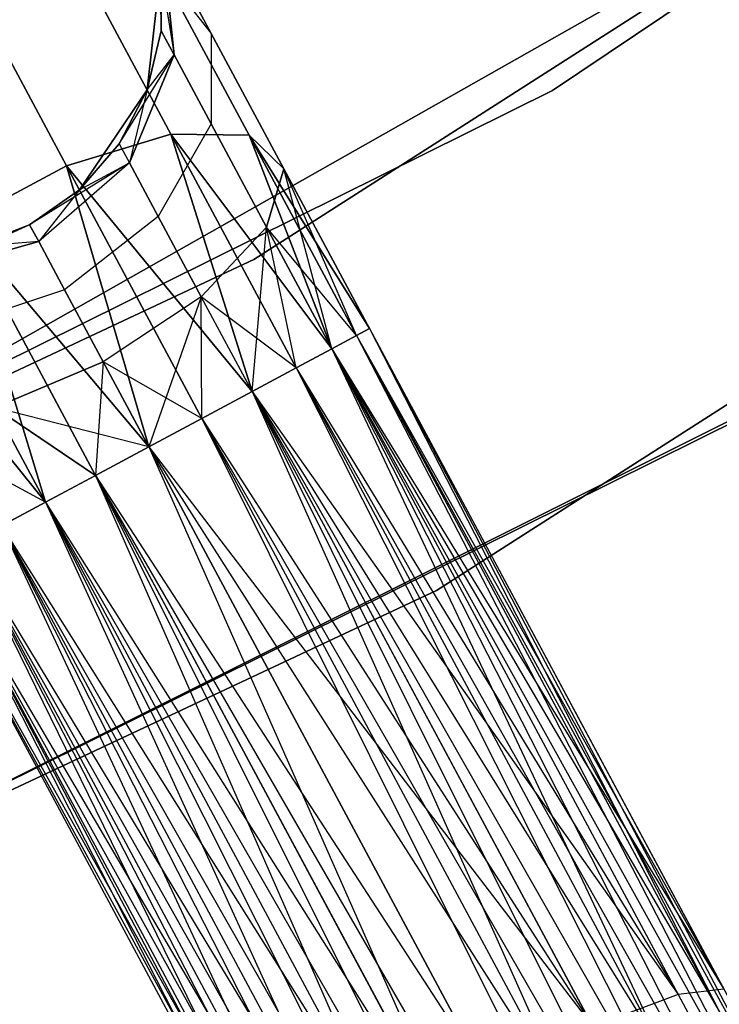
# Model space of a CAD drawing. Extents: x -91 to 91, y -91 to 262.
# Tile 191 of 256: x 29.02 to 31.79, y -57.24 to -53.34. Entities that reach past the tile are written whole.
import ezdxf

# ---------------------------------------------------------------- set-up
doc = ezdxf.new("R2010")
doc.units = 0
doc.header["$LTSCALE"] = 25.4
doc.layers.get('0').update_dxf_attribs({"linetype": 'CONTINUOUS'})

# ---------------------------------------------------------------- blocks, each defined once
blk = doc.blocks.new('ETE0_STL_1')
at = {"color": 0}
for p, q in [((31.1315, -53.6174, 159.5), (37.8636, -49.0953, 159.5)), ((37.8636, -49.0953, 169), (31.1315, -53.6174, 169)), ((37.8636, -49.0953, 169), (31.1315, -53.6174, 169)), ((31.1315, -53.6174, 159.5), (37.8636, -49.0953, 159.5)), ((36.7773, -49.9143, 330.5076), (29.9475, -54.2876, 330.5076)), ((29.9475, -54.2876, 321.0076), (36.7773, -49.9143, 321.0076)), ((29.9475, -54.2876, 321.0076), (36.7773, -49.9143, 321.0076)), ((36.7773, -49.9143, 330.5076), (29.9475, -54.2876, 330.5076)), ((30.672, -55.601, 330.5076), (37.667, -51.1219, 330.5076)), ((37.667, -51.1219, 321.0076), (30.672, -55.601, 321.0076)), ((30.672, -55.601, 330.5076), (37.667, -51.1219, 330.5076)), ((37.667, -51.1219, 321.0076), (30.672, -55.601, 321.0076)), ((26.9473, -55.7821, 327.5076), (33.9978, -51.7876, 327.5076)), ((33.9978, -51.7876, 328.5076), (26.9473, -55.7821, 328.5076)), ((26.9473, -55.7821, 327.5076), (33.9978, -51.7876, 327.5076)), ((33.9978, -51.7876, 328.5076), (26.9473, -55.7821, 328.5076)), ((29.1965, -53.0052, 320.0641), (29.6179, -53.791, 319.4683)), ((29.1965, -53.0052, 320.0641), (29.6179, -53.791, 319.4683)), ((29.6179, -53.791, 170.5469), (29.1965, -53.0052, 169.9511)), ((29.6179, -53.791, 170.5469), (29.1965, -53.0052, 169.9511)), ((29.5791, -53.3805, 168.0076), (29.5848, -53.0319, 168.7269)), ((29.5791, -53.3805, 168.0076), (29.5848, -53.0319, 168.7269)), ((29.6306, -53.4765, 321.4596), (29.5848, -53.0319, 321.2884)), ((29.5848, -53.0319, 321.2884), (29.7773, -53.391, 320.6786)), ((29.5848, -53.0319, 321.2884), (29.7773, -53.391, 320.6786)), ((29.6306, -53.4765, 321.4596), (29.5848, -53.0319, 321.2884)), ((29.5848, -53.0319, 168.7269), (29.6306, -53.4765, 168.5556)), ((29.7773, -53.391, 169.3366), (29.5848, -53.0319, 168.7269)), ((29.7773, -53.391, 169.3366), (29.5848, -53.0319, 168.7269)), ((29.5848, -53.0319, 168.7269), (29.6306, -53.4765, 168.5556)), ((28.7486, -53.0669, 319.9068), (29.2042, -53.9163, 319.2628)), ((28.7486, -53.0669, 319.9068), (29.2042, -53.9163, 319.2628)), ((29.2042, -53.9163, 170.7524), (28.7486, -53.0669, 170.1084)), ((29.2042, -53.9163, 170.7524), (28.7486, -53.0669, 170.1084)), ((29.5235, -53.615, 327.5076), (29.577, -53.1394, 327.5076)), ((29.577, -53.1394, 163.5076), (29.5235, -53.615, 163.5076)), ((29.5235, -53.615, 327.5076), (29.577, -53.1394, 327.5076)), ((29.577, -53.1394, 163.5076), (29.5235, -53.615, 163.5076)), ((29.5677, -53.1222, 320.3427), (29.9287, -53.7954, 319.8322)), ((29.5677, -53.1222, 320.3427), (29.9287, -53.7954, 319.8322)), ((29.5677, -53.1222, 320.3427), (29.7773, -53.391, 320.6786)), ((29.5677, -53.1222, 320.3427), (29.7773, -53.391, 320.6786)), ((29.5677, -53.1222, 169.6726), (29.7773, -53.391, 169.3366)), ((29.9287, -53.7954, 170.183), (29.5677, -53.1222, 169.6726)), ((29.9287, -53.7954, 170.183), (29.5677, -53.1222, 169.6726)), ((29.5677, -53.1222, 169.6726), (29.7773, -53.391, 169.3366)), ((29.5791, -53.3805, 322.0076), (29.577, -53.1394, 327.5076)), ((29.5791, -53.3805, 322.0076), (29.577, -53.1394, 322.0076)), ((29.5791, -53.3805, 322.0076), (29.577, -53.1394, 327.5076)), ((29.577, -53.1394, 322.0076), (29.6306, -53.4765, 321.4596)), ((29.5791, -53.3805, 322.0076), (29.577, -53.1394, 322.0076)), ((29.577, -53.1394, 322.0076), (29.6306, -53.4765, 321.4596)), ((29.5791, -53.3805, 168.0076), (29.577, -53.1394, 168.0076)), ((29.577, -53.1394, 163.5076), (29.5791, -53.3805, 168.0076)), ((29.5791, -53.3805, 168.0076), (29.577, -53.1394, 168.0076)), ((29.577, -53.1394, 163.5076), (29.5791, -53.3805, 168.0076)), ((29.5235, -53.615, 322.0076), (29.5791, -53.3805, 322.0076)), ((29.5791, -53.3805, 322.0076), (29.5235, -53.615, 327.5076)), ((29.5791, -53.3805, 322.0076), (29.5235, -53.615, 327.5076)), ((29.5235, -53.615, 322.0076), (29.5791, -53.3805, 322.0076)), ((29.5235, -53.615, 168.0076), (29.5791, -53.3805, 168.0076)), ((29.5791, -53.3805, 168.0076), (29.5235, -53.615, 163.5076)), ((29.5791, -53.3805, 168.0076), (29.5235, -53.615, 163.5076)), ((29.5235, -53.615, 168.0076), (29.5791, -53.3805, 168.0076)), ((29.5791, -53.3805, 322.0076), (29.6306, -53.4765, 321.4596)), ((29.5791, -53.3805, 322.0076), (29.6306, -53.4765, 321.4596)), ((29.6306, -53.4765, 168.5556), (29.5791, -53.3805, 168.0076)), ((29.6306, -53.4765, 168.5556), (29.5791, -53.3805, 168.0076)), ((29.7773, -53.391, 320.6786), (30.0655, -53.9283, 320.2712)), ((29.7773, -53.391, 320.6786), (30.0655, -53.9283, 320.2712)), ((29.7773, -53.391, 320.6786), (29.7773, -53.7501, 320.9951)), ((29.7773, -53.391, 320.6786), (29.7773, -53.7501, 320.9951)), ((29.7773, -53.391, 169.3366), (29.7773, -53.7501, 169.0201)), ((30.0655, -53.9283, 169.744), (29.7773, -53.391, 169.3366)), ((30.0655, -53.9283, 169.744), (29.7773, -53.391, 169.3366)), ((29.7773, -53.391, 169.3366), (29.7773, -53.7501, 169.0201)), ((29.4134, -53.8295, 168.0076), (29.6306, -53.4765, 168.5556)), ((29.4134, -53.8295, 168.0076), (29.6306, -53.4765, 168.5556)), ((29.6306, -53.4765, 321.4596), (29.4535, -53.9043, 321.5811)), ((29.6306, -53.4765, 321.4596), (29.4535, -53.9043, 321.5811)), ((29.4535, -53.9043, 168.4341), (29.6306, -53.4765, 168.5556)), ((29.4535, -53.9043, 168.4341), (29.6306, -53.4765, 168.5556)), ((29.5235, -53.615, 322.0076), (29.6306, -53.4765, 321.4596)), ((29.5235, -53.615, 322.0076), (29.6306, -53.4765, 321.4596)), ((29.5235, -53.615, 168.0076), (29.6306, -53.4765, 168.5556)), ((29.5235, -53.615, 168.0076), (29.6306, -53.4765, 168.5556)), ((29.6306, -53.4765, 321.4596), (29.7773, -53.7501, 320.9951)), ((29.6306, -53.4765, 321.4596), (29.7773, -53.7501, 320.9951)), ((29.7773, -53.7501, 169.0201), (29.6306, -53.4765, 168.5556)), ((29.7773, -53.7501, 169.0201), (29.6306, -53.4765, 168.5556)), ((23.8667, -57.2222, 159.5), (31.1315, -53.6174, 159.5)), ((31.1315, -53.6174, 169), (23.8667, -57.2222, 169)), ((31.1315, -53.6174, 169), (23.8667, -57.2222, 169)), ((23.8667, -57.2222, 159.5), (31.1315, -53.6174, 159.5)), ((29.2552, -54.0114, 327.5076), (29.5235, -53.615, 327.5076)), ((29.5235, -53.615, 163.5076), (29.2552, -54.0114, 163.5076)), ((29.2552, -54.0114, 327.5076), (29.5235, -53.615, 327.5076)), ((29.5235, -53.615, 163.5076), (29.2552, -54.0114, 163.5076)), ((29.4134, -53.8295, 322.0076), (29.5235, -53.615, 327.5076)), ((29.4134, -53.8295, 322.0076), (29.5235, -53.615, 322.0076)), ((29.4134, -53.8295, 322.0076), (29.5235, -53.615, 327.5076)), ((29.4134, -53.8295, 322.0076), (29.5235, -53.615, 322.0076)), ((29.4134, -53.8295, 168.0076), (29.5235, -53.615, 168.0076)), ((29.5235, -53.615, 163.5076), (29.4134, -53.8295, 168.0076)), ((29.4134, -53.8295, 168.0076), (29.5235, -53.615, 168.0076)), ((29.5235, -53.615, 163.5076), (29.4134, -53.8295, 168.0076)), ((29.5235, -53.615, 322.0076), (29.4535, -53.9043, 321.5811)), ((29.5235, -53.615, 322.0076), (29.4535, -53.9043, 321.5811)), ((29.5235, -53.615, 322.0076), (29.5235, -53.615, 327.5076)), ((29.5235, -53.615, 322.0076), (29.5235, -53.615, 327.5076)), ((29.5235, -53.615, 168.0076), (29.5235, -53.615, 163.5076)), ((29.5235, -53.615, 168.0076), (29.5235, -53.615, 163.5076)), ((31.1315, -53.6174, 169), (31.1315, -53.6174, 159.5)), ((31.1315, -53.6174, 169), (31.1315, -53.6174, 159.5)), ((29.7773, -53.7501, 320.9951), (29.5677, -54.1172, 321.2195)), ((29.7773, -53.7501, 320.9951), (29.5677, -54.1172, 321.2195)), ((29.7773, -53.7501, 169.0201), (29.5677, -54.1172, 168.7957)), ((29.7773, -53.7501, 169.0201), (29.5677, -54.1172, 168.7957)), ((29.7773, -53.7501, 320.9951), (29.9969, -54.1595, 320.6847)), ((29.7773, -53.7501, 320.9951), (29.9969, -54.1595, 320.6847)), ((29.9969, -54.1595, 169.3306), (29.7773, -53.7501, 169.0201)), ((29.9969, -54.1595, 169.3306), (29.7773, -53.7501, 169.0201)), ((29.2042, -53.9163, 319.2628), (29.6179, -53.791, 319.4683)), ((29.2042, -53.9163, 319.2628), (29.6179, -53.791, 319.4683)), ((29.6179, -53.791, 170.5469), (29.2042, -53.9163, 170.7524)), ((29.6179, -53.791, 170.5469), (29.2042, -53.9163, 170.7524)), ((29.6179, -53.791, 319.4683), (29.9402, -54.8117, 319.1222)), ((29.6179, -53.791, 319.4683), (29.9402, -54.8117, 319.1222)), ((29.6179, -53.791, 319.4683), (30.115, -54.7179, 319.2591)), ((29.6179, -53.791, 319.4683), (30.115, -54.7179, 319.2591)), ((29.6179, -53.791, 319.4683), (30.2559, -54.6424, 319.4395)), ((29.6179, -53.791, 319.4683), (30.2559, -54.6424, 319.4395)), ((29.6179, -53.791, 319.4683), (29.9287, -53.7954, 319.8322)), ((29.6179, -53.791, 319.4683), (29.9287, -53.7954, 319.8322)), ((29.9402, -54.8117, 170.8931), (29.6179, -53.791, 170.5469)), ((30.115, -54.7179, 170.7561), (29.6179, -53.791, 170.5469)), ((29.9402, -54.8117, 170.8931), (29.6179, -53.791, 170.5469)), ((30.115, -54.7179, 170.7561), (29.6179, -53.791, 170.5469)), ((30.2559, -54.6424, 170.5757), (29.6179, -53.791, 170.5469)), ((30.2559, -54.6424, 170.5757), (29.6179, -53.791, 170.5469)), ((29.9287, -53.7954, 170.183), (29.6179, -53.791, 170.5469)), ((29.9287, -53.7954, 170.183), (29.6179, -53.791, 170.5469)), ((29.9287, -53.7954, 319.8322), (30.2559, -54.6424, 319.4395)), ((29.9287, -53.7954, 319.8322), (30.2559, -54.6424, 319.4395)), ((29.9287, -53.7954, 319.8322), (30.3546, -54.5894, 319.653)), ((29.9287, -53.7954, 319.8322), (30.3546, -54.5894, 319.653)), ((29.9287, -53.7954, 319.8322), (30.4054, -54.5622, 319.8871)), ((29.9287, -53.7954, 319.8322), (30.4054, -54.5622, 319.8871)), ((29.9287, -53.7954, 319.8322), (30.0655, -53.9283, 320.2712)), ((29.9287, -53.7954, 319.8322), (30.0655, -53.9283, 320.2712)), ((30.2559, -54.6424, 170.5757), (29.9287, -53.7954, 170.183)), ((30.3546, -54.5894, 170.3622), (29.9287, -53.7954, 170.183)), ((30.2559, -54.6424, 170.5757), (29.9287, -53.7954, 170.183)), ((30.3546, -54.5894, 170.3622), (29.9287, -53.7954, 170.183)), ((30.4054, -54.5622, 170.1281), (29.9287, -53.7954, 170.183)), ((30.4054, -54.5622, 170.1281), (29.9287, -53.7954, 170.183)), ((30.0655, -53.9283, 169.744), (29.9287, -53.7954, 170.183)), ((30.0655, -53.9283, 169.744), (29.9287, -53.7954, 170.183)), ((29.2552, -54.0114, 322.0076), (29.4134, -53.8295, 322.0076)), ((29.4134, -53.8295, 322.0076), (29.2552, -54.0114, 327.5076)), ((29.4134, -53.8295, 322.0076), (29.2552, -54.0114, 327.5076)), ((29.2552, -54.0114, 322.0076), (29.4134, -53.8295, 322.0076)), ((29.2552, -54.0114, 168.0076), (29.4134, -53.8295, 168.0076)), ((29.4134, -53.8295, 168.0076), (29.2552, -54.0114, 163.5076)), ((29.4134, -53.8295, 168.0076), (29.2552, -54.0114, 163.5076)), ((29.2552, -54.0114, 168.0076), (29.4134, -53.8295, 168.0076)), ((29.4134, -53.8295, 322.0076), (29.4535, -53.9043, 321.5811)), ((29.4134, -53.8295, 322.0076), (29.4535, -53.9043, 321.5811)), ((29.4134, -53.8295, 168.0076), (29.4535, -53.9043, 168.4341)), ((29.4134, -53.8295, 168.0076), (29.4535, -53.9043, 168.4341)), ((28.7824, -54.1425, 319.2628), (29.2042, -53.9163, 319.2628)), ((28.7824, -54.1425, 319.2628), (29.2042, -53.9163, 319.2628)), ((29.2042, -53.9163, 170.7524), (28.7824, -54.1425, 170.7524)), ((29.2042, -53.9163, 170.7524), (28.7824, -54.1425, 170.7524)), ((29.4535, -53.9043, 168.4341), (29.058, -54.1501, 168.0076)), ((29.4535, -53.9043, 168.4341), (29.058, -54.1501, 168.0076)), ((29.4535, -53.9043, 321.5811), (29.094, -54.2172, 321.6249)), ((29.4535, -53.9043, 321.5811), (29.094, -54.2172, 321.6249)), ((29.4535, -53.9043, 168.4341), (29.094, -54.2172, 168.3903)), ((29.4535, -53.9043, 168.4341), (29.094, -54.2172, 168.3903)), ((29.2042, -53.9163, 319.2628), (29.5306, -55.0313, 319.0076)), ((29.2042, -53.9163, 319.2628), (29.5306, -55.0313, 319.0076)), ((29.2042, -53.9163, 319.2628), (29.7415, -54.9182, 319.0367)), ((29.2042, -53.9163, 319.2628), (29.7415, -54.9182, 319.0367)), ((29.2042, -53.9163, 319.2628), (29.9402, -54.8117, 319.1222)), ((29.2042, -53.9163, 319.2628), (29.9402, -54.8117, 319.1222)), ((29.5306, -55.0313, 171.0076), (29.2042, -53.9163, 170.7524)), ((29.7415, -54.9182, 170.9785), (29.2042, -53.9163, 170.7524)), ((29.5306, -55.0313, 171.0076), (29.2042, -53.9163, 170.7524)), ((29.7415, -54.9182, 170.9785), (29.2042, -53.9163, 170.7524)), ((29.9402, -54.8117, 170.8931), (29.2042, -53.9163, 170.7524)), ((29.9402, -54.8117, 170.8931), (29.2042, -53.9163, 170.7524)), ((29.2552, -54.0114, 322.0076), (29.4535, -53.9043, 321.5811)), ((29.2552, -54.0114, 322.0076), (29.4535, -53.9043, 321.5811)), ((29.2552, -54.0114, 168.0076), (29.4535, -53.9043, 168.4341)), ((29.2552, -54.0114, 168.0076), (29.4535, -53.9043, 168.4341)), ((29.4535, -53.9043, 321.5811), (29.5677, -54.1172, 321.2195)), ((29.4535, -53.9043, 321.5811), (29.5677, -54.1172, 321.2195)), ((29.5677, -54.1172, 168.7957), (29.4535, -53.9043, 168.4341)), ((29.5677, -54.1172, 168.7957), (29.4535, -53.9043, 168.4341)), ((30.0655, -53.9283, 320.2712), (29.9969, -54.1595, 320.6847)), ((30.0655, -53.9283, 320.2712), (29.9969, -54.1595, 320.6847)), ((29.9969, -54.1595, 169.3306), (30.0655, -53.9283, 169.744)), ((29.9969, -54.1595, 169.3306), (30.0655, -53.9283, 169.744)), ((30.0655, -53.9283, 320.2712), (30.4054, -54.5622, 319.8871)), ((30.0655, -53.9283, 320.2712), (30.4054, -54.5622, 320.1281)), ((30.0655, -53.9283, 320.2712), (30.4054, -54.5622, 319.8871)), ((30.2559, -54.6424, 320.5757), (30.0655, -53.9283, 320.2712)), ((30.2559, -54.6424, 320.5757), (30.0655, -53.9283, 320.2712)), ((30.3546, -54.5894, 320.3622), (30.0655, -53.9283, 320.2712)), ((30.3546, -54.5894, 320.3622), (30.0655, -53.9283, 320.2712)), ((30.0655, -53.9283, 320.2712), (30.4054, -54.5622, 320.1281)), ((30.4054, -54.5622, 169.8871), (30.0655, -53.9283, 169.744)), ((30.4054, -54.5622, 170.1281), (30.0655, -53.9283, 169.744)), ((30.4054, -54.5622, 170.1281), (30.0655, -53.9283, 169.744)), ((30.4054, -54.5622, 169.8871), (30.0655, -53.9283, 169.744)), ((30.3546, -54.5894, 169.653), (30.0655, -53.9283, 169.744)), ((30.3546, -54.5894, 169.653), (30.0655, -53.9283, 169.744)), ((29.058, -54.1501, 327.5076), (29.2552, -54.0114, 327.5076)), ((29.2552, -54.0114, 163.5076), (29.058, -54.1501, 163.5076)), ((29.058, -54.1501, 322.0076), (29.2552, -54.0114, 322.0076)), ((29.058, -54.1501, 327.5076), (29.2552, -54.0114, 327.5076)), ((29.058, -54.1501, 322.0076), (29.2552, -54.0114, 322.0076)), ((29.058, -54.1501, 168.0076), (29.2552, -54.0114, 168.0076)), ((29.058, -54.1501, 168.0076), (29.2552, -54.0114, 168.0076)), ((29.2552, -54.0114, 163.5076), (29.058, -54.1501, 163.5076)), ((29.2552, -54.0114, 322.0076), (29.094, -54.2172, 321.6249)), ((29.2552, -54.0114, 322.0076), (29.094, -54.2172, 321.6249)), ((29.2552, -54.0114, 322.0076), (29.2552, -54.0114, 327.5076)), ((29.2552, -54.0114, 322.0076), (29.2552, -54.0114, 327.5076)), ((29.2552, -54.0114, 168.0076), (29.2552, -54.0114, 163.5076)), ((29.2552, -54.0114, 168.0076), (29.2552, -54.0114, 163.5076)), ((29.5677, -54.1172, 321.2195), (29.1964, -54.4082, 321.3005)), ((29.5677, -54.1172, 321.2195), (29.1964, -54.4082, 321.3005)), ((29.5677, -54.1172, 168.7957), (29.1964, -54.4082, 168.7147)), ((29.5677, -54.1172, 168.7957), (29.1964, -54.4082, 168.7147)), ((29.5677, -54.1172, 321.2195), (29.7386, -54.4358, 320.9779)), ((29.5677, -54.1172, 321.2195), (29.7386, -54.4358, 320.9779)), ((29.7386, -54.4358, 169.0373), (29.5677, -54.1172, 168.7957)), ((29.7386, -54.4358, 169.0373), (29.5677, -54.1172, 168.7957)), ((29.058, -54.1501, 322.0076), (28.6344, -54.3435, 321.5811)), ((29.058, -54.1501, 322.0076), (28.6344, -54.3435, 321.5811)), ((28.7824, -54.1425, 319.2628), (29.1211, -55.251, 319.1222)), ((28.7824, -54.1425, 319.2628), (29.1211, -55.251, 319.1222)), ((28.7824, -54.1425, 319.2628), (29.3197, -55.1445, 319.0367)), ((28.7824, -54.1425, 319.2628), (29.3197, -55.1445, 319.0367)), ((28.7824, -54.1425, 319.2628), (29.5306, -55.0313, 319.0076)), ((28.7824, -54.1425, 319.2628), (29.5306, -55.0313, 319.0076)), ((29.1211, -55.251, 170.8931), (28.7824, -54.1425, 170.7524)), ((29.3197, -55.1445, 170.9785), (28.7824, -54.1425, 170.7524)), ((29.1211, -55.251, 170.8931), (28.7824, -54.1425, 170.7524)), ((29.3197, -55.1445, 170.9785), (28.7824, -54.1425, 170.7524)), ((29.5306, -55.0313, 171.0076), (28.7824, -54.1425, 170.7524)), ((29.5306, -55.0313, 171.0076), (28.7824, -54.1425, 170.7524)), ((28.8334, -54.2376, 327.5076), (29.058, -54.1501, 327.5076)), ((29.058, -54.1501, 163.5076), (28.8334, -54.2376, 163.5076)), ((28.8334, -54.2376, 322.0076), (29.058, -54.1501, 322.0076)), ((28.8334, -54.2376, 327.5076), (29.058, -54.1501, 327.5076)), ((28.8334, -54.2376, 322.0076), (29.058, -54.1501, 322.0076)), ((28.8334, -54.2376, 168.0076), (29.058, -54.1501, 168.0076)), ((28.8334, -54.2376, 168.0076), (29.058, -54.1501, 168.0076)), ((29.058, -54.1501, 163.5076), (28.8334, -54.2376, 163.5076)), ((29.058, -54.1501, 322.0076), (29.058, -54.1501, 327.5076)), ((29.058, -54.1501, 322.0076), (29.058, -54.1501, 327.5076)), ((29.094, -54.2172, 321.6249), (29.058, -54.1501, 322.0076)), ((29.094, -54.2172, 321.6249), (29.058, -54.1501, 322.0076)), ((29.058, -54.1501, 168.0076), (29.094, -54.2172, 168.3903)), ((29.058, -54.1501, 168.0076), (29.094, -54.2172, 168.3903)), ((29.058, -54.1501, 168.0076), (29.058, -54.1501, 163.5076)), ((29.058, -54.1501, 168.0076), (29.058, -54.1501, 163.5076)), ((29.7386, -54.4358, 320.9779), (29.9969, -54.1595, 320.6847)), ((29.7386, -54.4358, 320.9779), (29.9969, -54.1595, 320.6847)), ((29.9969, -54.1595, 169.3306), (29.7386, -54.4358, 169.0373)), ((29.9969, -54.1595, 169.3306), (29.7386, -54.4358, 169.0373)), ((29.9402, -54.8117, 320.8931), (29.9969, -54.1595, 320.6847)), ((29.9402, -54.8117, 320.8931), (29.9969, -54.1595, 320.6847)), ((29.9969, -54.1595, 320.6847), (30.2559, -54.6424, 320.5757)), ((30.115, -54.7179, 320.7561), (29.9969, -54.1595, 320.6847)), ((30.115, -54.7179, 320.7561), (29.9969, -54.1595, 320.6847)), ((29.9969, -54.1595, 320.6847), (30.2559, -54.6424, 320.5757)), ((30.3546, -54.5894, 169.653), (29.9969, -54.1595, 169.3306)), ((30.2559, -54.6424, 169.4395), (29.9969, -54.1595, 169.3306)), ((30.3546, -54.5894, 169.653), (29.9969, -54.1595, 169.3306)), ((30.2559, -54.6424, 169.4395), (29.9969, -54.1595, 169.3306)), ((30.115, -54.7179, 169.2591), (29.9969, -54.1595, 169.3306)), ((30.115, -54.7179, 169.2591), (29.9969, -54.1595, 169.3306)), ((28.6344, -54.3435, 321.5811), (29.094, -54.2172, 321.6249)), ((28.6344, -54.3435, 321.5811), (29.094, -54.2172, 321.6249)), ((29.094, -54.2172, 168.3903), (28.6344, -54.3435, 168.4341)), ((29.094, -54.2172, 168.3903), (28.6344, -54.3435, 168.4341)), ((29.094, -54.2172, 168.3903), (28.8334, -54.2376, 168.0076)), ((29.094, -54.2172, 168.3903), (28.8334, -54.2376, 168.0076)), ((29.1964, -54.4082, 321.3005), (29.094, -54.2172, 321.6249)), ((29.1964, -54.4082, 321.3005), (29.094, -54.2172, 321.6249)), ((29.094, -54.2172, 168.3903), (29.1964, -54.4082, 168.7147)), ((29.094, -54.2172, 168.3903), (29.1964, -54.4082, 168.7147)), ((29.9475, -54.2876, 330.5076), (22.6053, -57.7321, 330.5076)), ((22.6053, -57.7321, 321.0076), (29.9475, -54.2876, 321.0076)), ((22.6053, -57.7321, 321.0076), (29.9475, -54.2876, 321.0076)), ((29.9475, -54.2876, 330.5076), (22.6053, -57.7321, 330.5076)), ((29.9475, -54.2876, 321.0076), (29.9475, -54.2876, 330.5076)), ((29.9475, -54.2876, 321.0076), (29.9475, -54.2876, 330.5076)), ((28.4491, -54.4178, 319.4683), (29.1211, -55.251, 319.1222)), ((28.4491, -54.4178, 319.4683), (29.1211, -55.251, 319.1222)), ((29.1211, -55.251, 170.8931), (28.4491, -54.4178, 170.5469)), ((29.1211, -55.251, 170.8931), (28.4491, -54.4178, 170.5469)), ((29.1964, -54.4082, 321.3005), (28.7486, -54.5565, 321.2195)), ((29.1964, -54.4082, 321.3005), (28.7486, -54.5565, 321.2195)), ((29.1964, -54.4082, 168.7147), (28.7486, -54.5565, 168.7957)), ((29.1964, -54.4082, 168.7147), (28.7486, -54.5565, 168.7957)), ((29.3497, -54.6941, 321.0837), (29.1964, -54.4082, 321.3005)), ((29.3497, -54.6941, 321.0837), (29.1964, -54.4082, 321.3005)), ((29.1964, -54.4082, 168.7147), (29.3497, -54.6941, 168.9315)), ((29.1964, -54.4082, 168.7147), (29.3497, -54.6941, 168.9315)), ((29.7386, -54.4358, 320.9779), (29.3497, -54.6941, 321.0837)), ((29.7386, -54.4358, 320.9779), (29.3497, -54.6941, 321.0837)), ((29.7386, -54.4358, 169.0373), (29.3497, -54.6941, 168.9315)), ((29.7386, -54.4358, 169.0373), (29.3497, -54.6941, 168.9315)), ((29.7386, -54.4358, 320.9779), (29.5306, -55.0313, 321.0076)), ((29.7386, -54.4358, 320.9779), (29.5306, -55.0313, 321.0076)), ((29.7415, -54.9182, 320.9785), (29.7386, -54.4358, 320.9779)), ((29.7415, -54.9182, 320.9785), (29.7386, -54.4358, 320.9779)), ((29.9402, -54.8117, 320.8931), (29.7386, -54.4358, 320.9779)), ((29.9402, -54.8117, 320.8931), (29.7386, -54.4358, 320.9779)), ((30.115, -54.7179, 169.2591), (29.7386, -54.4358, 169.0373)), ((30.115, -54.7179, 169.2591), (29.7386, -54.4358, 169.0373)), ((29.9402, -54.8117, 169.1222), (29.7386, -54.4358, 169.0373)), ((29.9402, -54.8117, 169.1222), (29.7386, -54.4358, 169.0373)), ((29.7415, -54.9182, 169.0367), (29.7386, -54.4358, 169.0373)), ((29.7415, -54.9182, 169.0367), (29.7386, -54.4358, 169.0373)), ((30.3546, -54.5894, 319.653), (30.2559, -54.6424, 319.4395)), ((30.2559, -54.6424, 320.5757), (30.3546, -54.5894, 320.3622)), ((30.3546, -54.5894, 319.653), (30.2559, -54.6424, 319.4395)), ((30.2559, -54.6424, 320.5757), (30.3546, -54.5894, 320.3622)), ((30.2559, -54.6424, 169.4395), (30.3546, -54.5894, 169.653)), ((30.3546, -54.5894, 170.3622), (30.2559, -54.6424, 170.5757)), ((30.3546, -54.5894, 170.3622), (30.2559, -54.6424, 170.5757)), ((30.2559, -54.6424, 169.4395), (30.3546, -54.5894, 169.653)), ((30.4054, -54.5622, 319.8871), (30.3546, -54.5894, 319.653)), ((30.3546, -54.5894, 320.3622), (30.4054, -54.5622, 320.1281)), ((30.4054, -54.5622, 319.8871), (30.3546, -54.5894, 319.653)), ((30.3546, -54.5894, 320.3622), (30.4054, -54.5622, 320.1281)), ((30.3546, -54.5894, 169.653), (30.4054, -54.5622, 169.8871)), ((30.4054, -54.5622, 170.1281), (30.3546, -54.5894, 170.3622)), ((30.4054, -54.5622, 170.1281), (30.3546, -54.5894, 170.3622)), ((30.3546, -54.5894, 169.653), (30.4054, -54.5622, 169.8871)), ((30.3546, -54.5894, 319.653), (31.8104, -57.1819, 319.6635)), ((30.3546, -54.5894, 319.653), (31.8104, -57.1819, 319.6635)), ((30.3546, -54.5894, 320.3622), (31.7931, -57.2718, 320.1334)), ((30.3546, -54.5894, 320.3622), (31.7931, -57.2718, 320.1334)), ((30.3546, -54.5894, 169.653), (33.99, -61.3681, 169.653)), ((30.3546, -54.5894, 169.653), (33.99, -61.3681, 169.653)), ((30.3546, -54.5894, 170.3622), (34.0408, -61.3408, 170.1281)), ((30.3546, -54.5894, 170.3622), (34.0408, -61.3408, 170.1281)), ((30.3546, -54.5894, 170.3622), (33.8912, -61.421, 170.5757)), ((30.3546, -54.5894, 170.3622), (33.8912, -61.421, 170.5757)), ((30.4054, -54.5622, 320.1281), (31.8104, -57.1819, 319.6635)), ((30.4054, -54.5622, 319.8871), (31.8104, -57.1819, 319.6635)), ((30.4054, -54.5622, 319.8871), (31.8104, -57.1819, 319.6635)), ((30.4054, -54.5622, 320.1281), (31.8104, -57.1819, 319.6635)), ((30.4054, -54.5622, 320.1281), (31.7931, -57.2718, 320.1334)), ((30.4054, -54.5622, 320.1281), (31.7931, -57.2718, 320.1334)), ((30.4054, -54.5622, 169.8871), (33.99, -61.3681, 169.653)), ((30.4054, -54.5622, 169.8871), (33.99, -61.3681, 169.653)), ((30.4054, -54.5622, 169.8871), (34.0408, -61.3408, 170.1281)), ((30.4054, -54.5622, 169.8871), (34.0408, -61.3408, 170.1281)), ((30.4054, -54.5622, 170.1281), (34.0408, -61.3408, 170.1281)), ((30.4054, -54.5622, 170.1281), (34.0408, -61.3408, 170.1281)), ((30.2559, -54.6424, 319.4395), (30.115, -54.7179, 319.2591)), ((30.115, -54.7179, 320.7561), (30.2559, -54.6424, 320.5757)), ((30.2559, -54.6424, 319.4395), (30.115, -54.7179, 319.2591)), ((30.115, -54.7179, 320.7561), (30.2559, -54.6424, 320.5757)), ((30.115, -54.7179, 169.2591), (30.2559, -54.6424, 169.4395)), ((30.2559, -54.6424, 170.5757), (30.115, -54.7179, 170.7561)), ((30.2559, -54.6424, 170.5757), (30.115, -54.7179, 170.7561)), ((30.115, -54.7179, 169.2591), (30.2559, -54.6424, 169.4395)), ((30.2559, -54.6424, 319.4395), (31.6292, -57.2031, 319.2211)), ((30.2559, -54.6424, 319.4395), (31.6292, -57.2031, 319.2211)), ((30.2559, -54.6424, 319.4395), (31.8104, -57.1819, 319.6635)), ((30.2559, -54.6424, 319.4395), (31.8104, -57.1819, 319.6635)), ((30.2559, -54.6424, 320.5757), (31.7931, -57.2718, 320.1334)), ((30.2559, -54.6424, 320.5757), (31.7931, -57.2718, 320.1334)), ((30.2559, -54.6424, 320.5757), (31.5814, -57.4522, 320.5228)), ((30.2559, -54.6424, 320.5757), (31.5814, -57.4522, 320.5228)), ((30.2559, -54.6424, 169.4395), (33.7504, -61.4966, 169.2591)), ((30.2559, -54.6424, 169.4395), (33.7504, -61.4966, 169.2591)), ((30.2559, -54.6424, 169.4395), (33.99, -61.3681, 169.653)), ((30.2559, -54.6424, 169.4395), (33.99, -61.3681, 169.653)), ((30.2559, -54.6424, 170.5757), (33.8912, -61.421, 170.5757)), ((30.2559, -54.6424, 170.5757), (33.8912, -61.421, 170.5757)), ((29.3497, -54.6941, 321.0837), (28.9195, -54.8751, 320.9779)), ((29.3497, -54.6941, 321.0837), (28.9195, -54.8751, 320.9779)), ((28.9195, -54.8751, 169.0373), (29.3497, -54.6941, 168.9315)), ((28.9195, -54.8751, 169.0373), (29.3497, -54.6941, 168.9315)), ((29.3497, -54.6941, 321.0837), (29.3197, -55.1445, 320.9785)), ((29.3497, -54.6941, 321.0837), (29.3197, -55.1445, 320.9785)), ((29.5306, -55.0313, 321.0076), (29.3497, -54.6941, 321.0837)), ((29.5306, -55.0313, 321.0076), (29.3497, -54.6941, 321.0837)), ((29.3497, -54.6941, 168.9315), (29.5306, -55.0313, 169.0076)), ((29.7415, -54.9182, 169.0367), (29.3497, -54.6941, 168.9315)), ((29.7415, -54.9182, 169.0367), (29.3497, -54.6941, 168.9315)), ((29.3497, -54.6941, 168.9315), (29.5306, -55.0313, 169.0076)), ((30.115, -54.7179, 319.2591), (29.9402, -54.8117, 319.1222)), ((29.9402, -54.8117, 320.8931), (30.115, -54.7179, 320.7561)), ((30.115, -54.7179, 319.2591), (29.9402, -54.8117, 319.1222)), ((29.9402, -54.8117, 320.8931), (30.115, -54.7179, 320.7561)), ((29.9402, -54.8117, 169.1222), (30.115, -54.7179, 169.2591)), ((30.115, -54.7179, 170.7561), (29.9402, -54.8117, 170.8931)), ((30.115, -54.7179, 170.7561), (29.9402, -54.8117, 170.8931)), ((29.9402, -54.8117, 169.1222), (30.115, -54.7179, 169.2591)), ((30.115, -54.7179, 319.2591), (31.6292, -57.2031, 319.2211)), ((30.115, -54.7179, 319.2591), (31.6292, -57.2031, 319.2211)), ((30.115, -54.7179, 320.7561), (31.5814, -57.4522, 320.5228)), ((30.115, -54.7179, 320.7561), (31.5814, -57.4522, 320.5228)), ((30.115, -54.7179, 169.2591), (33.7504, -61.4966, 169.2591)), ((30.115, -54.7179, 169.2591), (33.7504, -61.4966, 169.2591)), ((30.115, -54.7179, 170.7561), (33.8912, -61.421, 170.5757)), ((30.115, -54.7179, 170.7561), (33.8912, -61.421, 170.5757)), ((30.115, -54.7179, 170.7561), (33.5755, -61.5904, 170.8931)), ((30.115, -54.7179, 170.7561), (33.5755, -61.5904, 170.8931)), ((24.6227, -58.5318, 158.5), (32.052, -54.8172, 158.5)), ((32.052, -54.8172, 159.5), (24.6227, -58.5318, 159.5)), ((24.6227, -58.5318, 158.5), (32.052, -54.8172, 158.5)), ((32.052, -54.8172, 159.5), (24.6227, -58.5318, 159.5)), ((29.9402, -54.8117, 319.1222), (29.7415, -54.9182, 319.0367)), ((29.7415, -54.9182, 320.9785), (29.9402, -54.8117, 320.8931)), ((29.9402, -54.8117, 319.1222), (29.7415, -54.9182, 319.0367)), ((29.7415, -54.9182, 320.9785), (29.9402, -54.8117, 320.8931)), ((29.7415, -54.9182, 169.0367), (29.9402, -54.8117, 169.1222)), ((29.9402, -54.8117, 170.8931), (29.7415, -54.9182, 170.9785)), ((29.9402, -54.8117, 170.8931), (29.7415, -54.9182, 170.9785)), ((29.7415, -54.9182, 169.0367), (29.9402, -54.8117, 169.1222)), ((29.9402, -54.8117, 319.1222), (31.291, -57.3306, 318.9072)), ((29.9402, -54.8117, 319.1222), (31.291, -57.3306, 318.9072)), ((29.9402, -54.8117, 319.1222), (31.6292, -57.2031, 319.2211)), ((29.9402, -54.8117, 319.1222), (31.6292, -57.2031, 319.2211)), ((29.9402, -54.8117, 320.8931), (31.5814, -57.4522, 320.5228)), ((29.9402, -54.8117, 320.8931), (31.5814, -57.4522, 320.5228)), ((29.9402, -54.8117, 320.8931), (31.2236, -57.6818, 320.7428)), ((29.9402, -54.8117, 320.8931), (31.2236, -57.6818, 320.7428)), ((29.9402, -54.8117, 169.1222), (33.3769, -61.6969, 169.0367)), ((29.9402, -54.8117, 169.1222), (33.3769, -61.6969, 169.0367)), ((29.9402, -54.8117, 169.1222), (33.7504, -61.4966, 169.2591)), ((29.9402, -54.8117, 169.1222), (33.7504, -61.4966, 169.2591)), ((29.9402, -54.8117, 170.8931), (33.5755, -61.5904, 170.8931)), ((29.9402, -54.8117, 170.8931), (33.5755, -61.5904, 170.8931)), ((28.9195, -54.8751, 320.9779), (29.3197, -55.1445, 320.9785)), ((28.9195, -54.8751, 320.9779), (29.3197, -55.1445, 320.9785)), ((28.9195, -54.8751, 320.9779), (29.1211, -55.251, 320.8931)), ((28.9195, -54.8751, 320.9779), (29.1211, -55.251, 320.8931)), ((29.5306, -55.0313, 169.0076), (28.9195, -54.8751, 169.0373)), ((29.3197, -55.1445, 169.0367), (28.9195, -54.8751, 169.0373)), ((29.5306, -55.0313, 169.0076), (28.9195, -54.8751, 169.0373)), ((29.3197, -55.1445, 169.0367), (28.9195, -54.8751, 169.0373)), ((29.1211, -55.251, 169.1222), (28.9195, -54.8751, 169.0373)), ((29.1211, -55.251, 169.1222), (28.9195, -54.8751, 169.0373)), ((31.8847, -54.9146, 159.5), (24.4441, -58.6066, 159.5)), ((24.4441, -58.6066, 169), (31.8847, -54.9146, 169)), ((31.8847, -54.9146, 159.5), (24.4441, -58.6066, 159.5)), ((24.4441, -58.6066, 169), (31.8847, -54.9146, 169)), ((29.1211, -55.251, 169.1222), (28.5464, -54.9374, 169.3306)), ((29.1211, -55.251, 169.1222), (28.5464, -54.9374, 169.3306)), ((29.7415, -54.9182, 319.0367), (29.5306, -55.0313, 319.0076)), ((29.5306, -55.0313, 321.0076), (29.7415, -54.9182, 320.9785)), ((29.7415, -54.9182, 319.0367), (29.5306, -55.0313, 319.0076)), ((29.5306, -55.0313, 321.0076), (29.7415, -54.9182, 320.9785)), ((29.5306, -55.0313, 169.0076), (29.7415, -54.9182, 169.0367)), ((29.7415, -54.9182, 170.9785), (29.5306, -55.0313, 171.0076)), ((29.7415, -54.9182, 170.9785), (29.5306, -55.0313, 171.0076)), ((29.5306, -55.0313, 169.0076), (29.7415, -54.9182, 169.0367)), ((29.7415, -54.9182, 319.0367), (31.291, -57.3306, 318.9072)), ((29.7415, -54.9182, 319.0367), (31.291, -57.3306, 318.9072)), ((29.7415, -54.9182, 320.9785), (31.2236, -57.6818, 320.7428)), ((29.7415, -54.9182, 320.9785), (31.2236, -57.6818, 320.7428)), ((29.7415, -54.9182, 169.0367), (33.3769, -61.6969, 169.0367)), ((29.7415, -54.9182, 169.0367), (33.3769, -61.6969, 169.0367)), ((29.7415, -54.9182, 170.9785), (33.5755, -61.5904, 170.8931)), ((29.7415, -54.9182, 170.9785), (33.5755, -61.5904, 170.8931)), ((29.7415, -54.9182, 170.9785), (33.166, -61.81, 171.0076)), ((29.7415, -54.9182, 170.9785), (33.166, -61.81, 171.0076)), ((29.3197, -55.1445, 320.9785), (29.5306, -55.0313, 321.0076)), ((29.5306, -55.0313, 319.0076), (29.3197, -55.1445, 319.0367)), ((29.3197, -55.1445, 320.9785), (29.5306, -55.0313, 321.0076)), ((29.5306, -55.0313, 319.0076), (29.3197, -55.1445, 319.0367)), ((29.3197, -55.1445, 169.0367), (29.5306, -55.0313, 169.0076)), ((29.5306, -55.0313, 171.0076), (29.3197, -55.1445, 170.9785)), ((29.3197, -55.1445, 169.0367), (29.5306, -55.0313, 169.0076)), ((29.5306, -55.0313, 171.0076), (29.3197, -55.1445, 170.9785)), ((30.8734, -57.5352, 318.794), (29.5306, -55.0313, 319.0076)), ((29.5306, -55.0313, 319.0076), (31.291, -57.3306, 318.9072)), ((29.5306, -55.0313, 319.0076), (31.291, -57.3306, 318.9072)), ((29.5306, -55.0313, 321.0076), (31.2236, -57.6818, 320.7428)), ((29.5306, -55.0313, 321.0076), (31.2236, -57.6818, 320.7428)), ((29.5306, -55.0313, 321.0076), (30.8018, -57.908, 320.7428)), ((29.5306, -55.0313, 321.0076), (30.8018, -57.908, 320.7428)), ((30.8734, -57.5352, 318.794), (29.5306, -55.0313, 319.0076)), ((29.5306, -55.0313, 169.0076), (33.166, -61.81, 169.0076)), ((29.5306, -55.0313, 169.0076), (33.166, -61.81, 169.0076)), ((29.5306, -55.0313, 171.0076), (33.166, -61.81, 171.0076)), ((29.5306, -55.0313, 171.0076), (33.166, -61.81, 171.0076)), ((29.1211, -55.251, 320.8931), (29.3197, -55.1445, 320.9785)), ((29.3197, -55.1445, 319.0367), (29.1211, -55.251, 319.1222)), ((29.1211, -55.251, 320.8931), (29.3197, -55.1445, 320.9785)), ((29.3197, -55.1445, 319.0367), (29.1211, -55.251, 319.1222)), ((29.3197, -55.1445, 170.9785), (29.1211, -55.251, 170.8931)), ((29.1211, -55.251, 169.1222), (29.3197, -55.1445, 169.0367)), ((29.1211, -55.251, 169.1222), (29.3197, -55.1445, 169.0367)), ((29.3197, -55.1445, 170.9785), (29.1211, -55.251, 170.8931)), ((29.3197, -55.1445, 320.9785), (30.8018, -57.908, 320.7428)), ((29.3197, -55.1445, 320.9785), (30.8018, -57.908, 320.7428)), ((29.3197, -55.1445, 319.0367), (30.472, -57.7699, 318.9072)), ((29.3197, -55.1445, 319.0367), (30.472, -57.7699, 318.9072)), ((29.3197, -55.1445, 319.0367), (30.8734, -57.5352, 318.794)), ((29.3197, -55.1445, 319.0367), (30.8734, -57.5352, 318.794)), ((33.166, -61.81, 171.0076), (29.3197, -55.1445, 170.9785)), ((29.3197, -55.1445, 170.9785), (32.7564, -62.0296, 170.8931)), ((29.3197, -55.1445, 170.9785), (32.7564, -62.0296, 170.8931)), ((29.3197, -55.1445, 169.0367), (32.9551, -61.9231, 169.0367)), ((29.3197, -55.1445, 169.0367), (32.9551, -61.9231, 169.0367)), ((33.166, -61.81, 171.0076), (29.3197, -55.1445, 170.9785)), ((28.9462, -55.3448, 320.7561), (29.1211, -55.251, 320.8931)), ((29.1211, -55.251, 319.1222), (28.9462, -55.3448, 319.2591)), ((28.9462, -55.3448, 320.7561), (29.1211, -55.251, 320.8931)), ((29.1211, -55.251, 319.1222), (28.9462, -55.3448, 319.2591)), ((29.1211, -55.251, 170.8931), (28.9462, -55.3448, 170.7561)), ((28.9462, -55.3448, 169.2591), (29.1211, -55.251, 169.1222)), ((28.9462, -55.3448, 169.2591), (29.1211, -55.251, 169.1222)), ((29.1211, -55.251, 170.8931), (28.9462, -55.3448, 170.7561)), ((29.1211, -55.251, 320.8931), (30.8018, -57.908, 320.7428)), ((29.1211, -55.251, 320.8931), (30.8018, -57.908, 320.7428)), ((29.1211, -55.251, 320.8931), (30.4126, -58.079, 320.5228)), ((29.1211, -55.251, 320.8931), (30.4126, -58.079, 320.5228)), ((29.1211, -55.251, 319.1222), (30.472, -57.7699, 318.9072)), ((29.1211, -55.251, 319.1222), (30.472, -57.7699, 318.9072)), ((29.1211, -55.251, 170.8931), (32.7564, -62.0296, 170.8931)), ((29.1211, -55.251, 170.8931), (32.7564, -62.0296, 170.8931)), ((29.1211, -55.251, 169.1222), (32.5816, -62.1234, 169.2591)), ((29.1211, -55.251, 169.1222), (32.5816, -62.1234, 169.2591)), ((29.1211, -55.251, 169.1222), (32.9551, -61.9231, 169.0367)), ((29.1211, -55.251, 169.1222), (32.9551, -61.9231, 169.0367)), ((28.9462, -55.3448, 320.7561), (30.4126, -58.079, 320.5228)), ((28.9462, -55.3448, 320.7561), (30.4126, -58.079, 320.5228)), ((28.9462, -55.3448, 319.2591), (30.1787, -57.9811, 319.2211)), ((28.9462, -55.3448, 319.2591), (30.1787, -57.9811, 319.2211)), ((28.9462, -55.3448, 319.2591), (30.472, -57.7699, 318.9072)), ((28.9462, -55.3448, 319.2591), (30.472, -57.7699, 318.9072)), ((28.9462, -55.3448, 170.7561), (32.7564, -62.0296, 170.8931)), ((28.9462, -55.3448, 170.7561), (32.7564, -62.0296, 170.8931)), ((28.9462, -55.3448, 170.7561), (32.4407, -62.199, 170.5757)), ((28.9462, -55.3448, 170.7561), (32.4407, -62.199, 170.5757)), ((28.9462, -55.3448, 169.2591), (32.5816, -62.1234, 169.2591)), ((28.9462, -55.3448, 169.2591), (32.5816, -62.1234, 169.2591)), ((28.8053, -55.4203, 320.5757), (30.4126, -58.079, 320.5228)), ((28.8053, -55.4203, 320.5757), (30.4126, -58.079, 320.5228)), ((28.8053, -55.4203, 320.5757), (30.1451, -58.1556, 320.1334)), ((28.8053, -55.4203, 320.5757), (30.1451, -58.1556, 320.1334)), ((28.8053, -55.4203, 319.4395), (30.1787, -57.9811, 319.2211)), ((28.8053, -55.4203, 319.4395), (30.1787, -57.9811, 319.2211)), ((28.8053, -55.4203, 170.5757), (32.4407, -62.199, 170.5757)), ((28.8053, -55.4203, 170.5757), (32.4407, -62.199, 170.5757)), ((28.8053, -55.4203, 169.4395), (32.342, -62.2519, 169.653)), ((28.8053, -55.4203, 169.4395), (32.342, -62.2519, 169.653)), ((28.8053, -55.4203, 169.4395), (32.5816, -62.1234, 169.2591)), ((28.8053, -55.4203, 169.4395), (32.5816, -62.1234, 169.2591)), ((28.7066, -55.4733, 320.3622), (30.1451, -58.1556, 320.1334)), ((28.7066, -55.4733, 320.3622), (30.1451, -58.1556, 320.1334)), ((28.7066, -55.4733, 319.653), (30.0607, -58.1202, 319.6635)), ((28.7066, -55.4733, 319.653), (30.0607, -58.1202, 319.6635)), ((28.7066, -55.4733, 319.653), (30.1787, -57.9811, 319.2211)), ((28.7066, -55.4733, 319.653), (30.1787, -57.9811, 319.2211)), ((28.7066, -55.4733, 170.3622), (32.4407, -62.199, 170.5757)), ((28.7066, -55.4733, 170.3622), (32.4407, -62.199, 170.5757)), ((28.7066, -55.4733, 170.3622), (32.2911, -62.2792, 170.1281)), ((28.7066, -55.4733, 170.3622), (32.2911, -62.2792, 170.1281)), ((28.7066, -55.4733, 169.653), (32.342, -62.2519, 169.653)), ((28.7066, -55.4733, 169.653), (32.342, -62.2519, 169.653)), ((28.6558, -55.5005, 319.8871), (30.0607, -58.1202, 319.6635)), ((28.6558, -55.5005, 320.1281), (30.0607, -58.1202, 319.6635)), ((28.6558, -55.5005, 320.1281), (30.1451, -58.1556, 320.1334)), ((28.6558, -55.5005, 320.1281), (30.1451, -58.1556, 320.1334)), ((28.6558, -55.5005, 320.1281), (30.0607, -58.1202, 319.6635)), ((28.6558, -55.5005, 319.8871), (30.0607, -58.1202, 319.6635)), ((28.6558, -55.5005, 170.1281), (32.2911, -62.2792, 170.1281)), ((28.6558, -55.5005, 170.1281), (32.2911, -62.2792, 170.1281)), ((28.6558, -55.5005, 169.8871), (32.2911, -62.2792, 170.1281)), ((28.6558, -55.5005, 169.8871), (32.2911, -62.2792, 170.1281)), ((28.6558, -55.5005, 169.8871), (32.342, -62.2519, 169.653)), ((28.6558, -55.5005, 169.8871), (32.342, -62.2519, 169.653)), ((23.1523, -59.1289, 330.5076), (30.672, -55.601, 330.5076)), ((30.672, -55.601, 321.0076), (23.1523, -59.1289, 321.0076)), ((23.1523, -59.1289, 330.5076), (30.672, -55.601, 330.5076)), ((30.672, -55.601, 321.0076), (23.1523, -59.1289, 321.0076)), ((30.672, -55.601, 330.5076), (30.672, -55.601, 321.0076)), ((30.672, -55.601, 330.5076), (30.672, -55.601, 321.0076)), ((31.6292, -57.2031, 319.2211), (31.291, -57.3306, 318.9072)), ((31.6292, -57.2031, 319.2211), (31.291, -57.3306, 318.9072)), ((31.8104, -57.1819, 319.6635), (31.6292, -57.2031, 319.2211)), ((31.8104, -57.1819, 319.6635), (31.6292, -57.2031, 319.2211)), ((31.6292, -57.2031, 319.2211), (32.9716, -59.7063, 318.5705)), ((31.6292, -57.2031, 319.2211), (32.9716, -59.7063, 318.5705))]:
    blk.add_line(p, q, dxfattribs=at)

msp = doc.modelspace()

# ---------------------------------------------------------------- block references
at = {"color": 253}
msp.add_blockref('ETE0_STL_1', (0, 0), dxfattribs=at)

doc.saveas('drawing.dxf')
